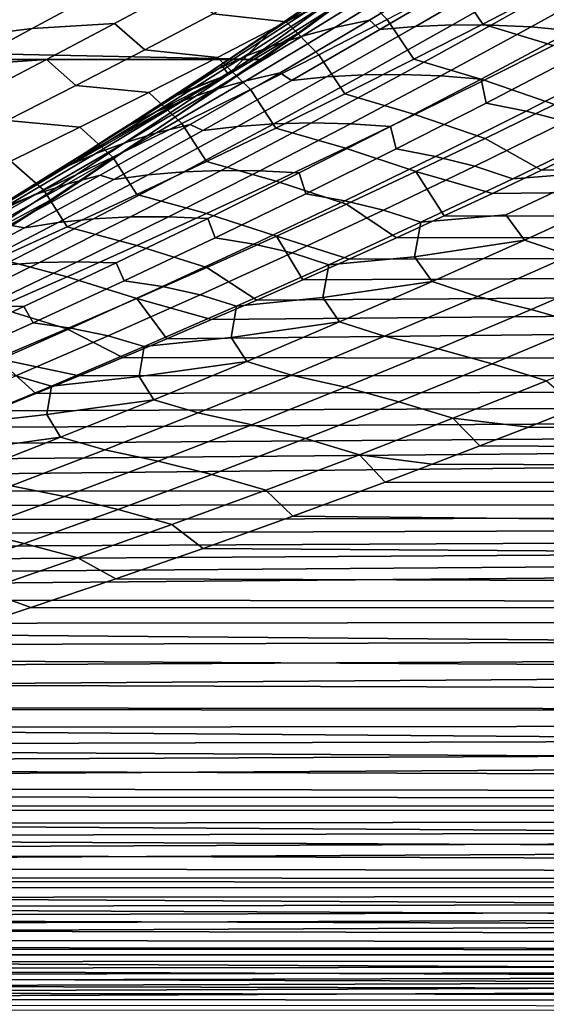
# Model space of a CAD drawing. Header units: metres. Extents: x -29 to 117, y -464 to 29.
# Tile 145 of 256: x 15.51 to 17.65, y -27.57 to -23.57. Entities that reach past the tile are written whole.
import ezdxf

# ---------------------------------------------------------------- set-up
doc = ezdxf.new("R2010")
doc.units = ezdxf.units.M
doc.layers.add('solid_24_501_056_XXX', color=7, linetype='CONTINUOUS')

msp = doc.modelspace()

# ---------------------------------------------------------------- linework, layer by layer
at = {"layer": 'solid_24_501_056_XXX'}
for points in [[(17.649778, -22.88439, 20), (17.33753, -23.08889, 27.139278), (16.357786, -23.793056, 27.139278), (16.672565, -23.605837, 20)], [(16.493397, -23.731352, -99.5), (17.472929, -23.019703, -99.5), (17.649778, -22.88439, 20), (16.672565, -23.605837, 20)], [(-17.472929, -23.019703, -99.5), (17.472929, -23.019703, -99.5), (16.493397, -23.731352, -99.5)], [(-17.472929, -23.019703, -99.5), (16.493397, -23.731352, -99.5), (-16.493397, -23.731352, -99.5)], [(16.357786, -23.793056, 27.139278), (17.33753, -23.08889, 27.139278), (16.737219, -23.474157, 31.630356), (16.531073, -23.615664, 31.90756)], [(17.391539, -23.587902, 67.230812), (17.670908, -23.442186, 67.454071), (17.556499, -23.276115, 67.812004), (17.280027, -23.42407, 67.592125)], [(16.851078, -23.394663, 31.865034), (16.952209, -23.334614, 32.129421), (16.596722, -23.574547, 32.411549), (16.498022, -23.636536, 32.146217)], [(16.952209, -23.334614, 32.129421), (17.014244, -23.311382, 32.428177), (16.664818, -23.543146, 32.704727), (16.596722, -23.574547, 32.411549)], [(17.149668, -23.38187, 33.737984), (17.292555, -23.354034, 33.984806), (16.930647, -23.571972, 34.269024), (16.789646, -23.601898, 34.021179)], [(17.292555, -23.354034, 33.984806), (17.330173, -23.399481, 34.31562), (16.972601, -23.610247, 34.59634), (16.930647, -23.571972, 34.269024)], [(16.870941, -23.432131, 67.721397), (16.573868, -23.396948, 67.944168), (16.295658, -23.545996, 67.723541), (16.592484, -23.579277, 67.500061)], [(16.498022, -23.636536, 32.146217), (16.531073, -23.615664, 31.90756), (16.851078, -23.394663, 31.865034)], [(16.851078, -23.394663, 31.865034), (16.531073, -23.615664, 31.90756), (16.737219, -23.474157, 31.630356)], [(16.888103, -23.453825, 33.2313), (17.014652, -23.415277, 33.486858), (16.656628, -23.637375, 33.769032), (16.5322, -23.677965, 33.51244)], [(17.014652, -23.415277, 33.486858), (17.149668, -23.38187, 33.737984), (16.789646, -23.601898, 34.021179), (16.656628, -23.637375, 33.769032)], [(17.330173, -23.399481, 34.31562), (17.477085, -23.388838, 34.561882), (17.117558, -23.597563, 34.843887), (16.972601, -23.610247, 34.59634)], [(17.477085, -23.388838, 34.561882), (17.630236, -23.384649, 34.804066), (17.268831, -23.59133, 35.087391), (17.117558, -23.597563, 34.843887)], [(17.630236, -23.384649, 34.804066), (17.789021, -23.387253, 35.042286), (17.425806, -23.591887, 35.326977), (17.268831, -23.59133, 35.087391)], [(17.789021, -23.387253, 35.042286), (17.952671, -23.397049, 35.276779), (17.587696, -23.599644, 35.562893), (17.425806, -23.591887, 35.326977)], [(17.952671, -23.397049, 35.276779), (18.120384, -23.414427, 35.507797), (17.753683, -23.614994, 35.795414), (17.587696, -23.599644, 35.562893)], [(15.83639, -23.45533, 68.285904), (15.497206, -23.495008, 68.483154), (15.219878, -23.648018, 68.263527), (15.559589, -23.606369, 68.066727)], [(16.170223, -23.436325, 68.086075), (15.83639, -23.45533, 68.285904), (15.559589, -23.606369, 68.066727), (15.893804, -23.58544, 67.867058)], [(16.01671, -23.692732, 67.501869), (16.295658, -23.545996, 67.723541), (16.170223, -23.436325, 68.086075), (15.893804, -23.58544, 67.867058)], [(16.771097, -23.496746, 32.970798), (16.888103, -23.453825, 33.2313), (16.5322, -23.677965, 33.51244), (16.417465, -23.722885, 33.250862)], [(16.724897, -23.712948, 67.149475), (17.002815, -23.569677, 67.371277), (16.870941, -23.432131, 67.721397), (16.592484, -23.579277, 67.500061)], [(17.111462, -23.731218, 67.006615), (17.391539, -23.587902, 67.230812), (17.280027, -23.42407, 67.592125), (17.002815, -23.569677, 67.371277)], [(17.957424, -23.530653, 67.238976), (17.670908, -23.442186, 67.454071), (17.391539, -23.587902, 67.230812), (17.677538, -23.674644, 67.014328)], [(16.664818, -23.543146, 32.704727), (16.771097, -23.496746, 32.970798), (16.417465, -23.722885, 33.250862), (16.313639, -23.771233, 32.983643)], [(16.592484, -23.579277, 67.500061), (16.295658, -23.545996, 67.723541), (16.01671, -23.692732, 67.501869), (16.313307, -23.724092, 67.27771)], [(16.596722, -23.574547, 32.411549), (16.142809, -23.874813, 32.429634), (16.327599, -23.752665, 32.180977), (16.498022, -23.636536, 32.146217)], [(16.239374, -23.810652, 32.696194), (16.142809, -23.874813, 32.429634), (16.596722, -23.574547, 32.411549)], [(16.596722, -23.574547, 32.411549), (16.664818, -23.543146, 32.704727), (16.313639, -23.771233, 32.983643), (16.239374, -23.810652, 32.696194)], [(16.789646, -23.601898, 34.021179), (16.930647, -23.571972, 34.269024), (16.567116, -23.78606, 34.555439), (16.427984, -23.818111, 34.306602)], [(16.930647, -23.571972, 34.269024), (16.972601, -23.610247, 34.59634), (16.613497, -23.81727, 34.879128), (16.567116, -23.78606, 34.555439)], [(16.830709, -23.872147, 66.781494), (17.111462, -23.731218, 67.006615), (17.002815, -23.569677, 67.371277), (16.724897, -23.712948, 67.149475)], [(15.559589, -23.606369, 68.066727), (15.219878, -23.648018, 68.263527), (14.941778, -23.79879, 68.042725), (15.282034, -23.755163, 67.84642)], [(15.893804, -23.58544, 67.867058), (15.559589, -23.606369, 68.066727), (15.282034, -23.755163, 67.84642), (15.616645, -23.7323, 67.646957)], [(16.672565, -23.605837, 20), (16.357786, -23.793056, 27.139278), (15.349481, -24.455679, 27.139278), (15.6659, -24.285583, 20)], [(15.485378, -24.401089, -99.5), (16.493397, -23.731352, -99.5), (16.672565, -23.605837, 20), (15.6659, -24.285583, 20)], [(15.737052, -23.83717, 67.279144), (16.01671, -23.692732, 67.501869), (15.893804, -23.58544, 67.867058), (15.616645, -23.7323, 67.646957)], [(16.656628, -23.637375, 33.769032), (16.789646, -23.601898, 34.021179), (16.427984, -23.818111, 34.306602), (16.296947, -23.855694, 34.053467)], [(16.446304, -23.853891, 66.926712), (16.724897, -23.712948, 67.149475), (16.592484, -23.579277, 67.500061), (16.313307, -23.724092, 67.27771)], [(16.357786, -23.793056, 27.139278), (16.531073, -23.615664, 31.90756), (16.327599, -23.752665, 32.180977)], [(16.498022, -23.636536, 32.146217), (16.327599, -23.752665, 32.180977), (16.531073, -23.615664, 31.90756)], [(16.972601, -23.610247, 34.59634), (17.117558, -23.597563, 34.843887), (16.756516, -23.802509, 35.127922), (16.613497, -23.81727, 34.879128)], [(17.117558, -23.597563, 34.843887), (17.268831, -23.59133, 35.087391), (16.905931, -23.794191, 35.372707), (16.756516, -23.802509, 35.127922)], [(17.268831, -23.59133, 35.087391), (17.425806, -23.591887, 35.326977), (17.061117, -23.792664, 35.613617), (16.905931, -23.794191, 35.372707)], [(17.425806, -23.591887, 35.326977), (17.587696, -23.599644, 35.562893), (17.22127, -23.798342, 35.850918), (17.061117, -23.792664, 35.613617)], [(17.677538, -23.674644, 67.014328), (17.391539, -23.587902, 67.230812), (17.111462, -23.731218, 67.006615), (17.396965, -23.816208, 66.788788)], [(17.587696, -23.599644, 35.562893), (17.753683, -23.614994, 35.795414), (17.385551, -23.811621, 36.0849), (17.22127, -23.798342, 35.850918)], [(17.753683, -23.614994, 35.795414), (17.770674, -23.718983, 36.144558), (17.405743, -23.909113, 36.432041), (17.385551, -23.811621, 36.0849)], [(16.5322, -23.677965, 33.51244), (16.656628, -23.637375, 33.769032), (16.296947, -23.855694, 34.053467), (16.174625, -23.898357, 33.795876)], [(16.313307, -23.724092, 67.27771), (16.01671, -23.692732, 67.501869), (15.737052, -23.83717, 67.279144), (16.03344, -23.866587, 67.054359)], [(16.417465, -23.722885, 33.250862), (16.5322, -23.677965, 33.51244), (16.174625, -23.898357, 33.795876), (16.062147, -23.945316, 33.533253)], [(17.964573, -23.775284, 66.805367), (17.677538, -23.674644, 67.014328), (17.396965, -23.816208, 66.788788), (17.683502, -23.915165, 66.578346)], [(-16.493397, -23.731352, -99.5), (16.493397, -23.731352, -99.5), (15.485378, -24.401089, -99.5)], [(15.616645, -23.7323, 67.646957), (15.282034, -23.755163, 67.84642), (15.003752, -23.90172, 67.624985), (15.338779, -23.876911, 67.425781)], [(15.456716, -23.979319, 67.055367), (15.737052, -23.83717, 67.279144), (15.616645, -23.7323, 67.646957), (15.338779, -23.876911, 67.425781)], [(16.313639, -23.771233, 32.983643), (16.417465, -23.722885, 33.250862), (16.062147, -23.945316, 33.533253), (15.960762, -23.995647, 33.264912)], [(16.167068, -23.992521, 66.702988), (16.446304, -23.853891, 66.926712), (16.313307, -23.724092, 67.27771), (16.03344, -23.866587, 67.054359)], [(16.549316, -24.010696, 66.555443), (16.830709, -23.872147, 66.781494), (16.724897, -23.712948, 67.149475), (16.446304, -23.853891, 66.926712)], [(17.396965, -23.816208, 66.788788), (17.111462, -23.731218, 67.006615), (16.830709, -23.872147, 66.781494), (17.115738, -23.955353, 66.562363)], [(17.770674, -23.718983, 36.144558), (17.93454, -23.75346, 36.37743), (17.567753, -23.941582, 36.666702), (17.405743, -23.909113, 36.432041)], [(16.313639, -23.771233, 32.983643), (15.880226, -24.042934, 32.98333), (15.925577, -24.015686, 32.722752), (16.239374, -23.810652, 32.696194)], [(15.880226, -24.042934, 32.98333), (16.313639, -23.771233, 32.983643), (15.960762, -23.995647, 33.264912)], [(16.357786, -23.793056, 27.139278), (16.327599, -23.752665, 32.180977), (16.142809, -23.874813, 32.429634)], [(17.93454, -23.75346, 36.37743), (18.097818, -23.79756, 36.609543), (17.729097, -23.983696, 36.90078), (17.567753, -23.941582, 36.666702)], [(15.349481, -24.455679, 27.139278), (16.357786, -23.793056, 27.139278), (15.519217, -24.271481, 33.272827), (15.333159, -24.385315, 33.525204)], [(16.357786, -23.793056, 27.139278), (15.528977, -24.265453, 33.259594), (15.519217, -24.271481, 33.272827)], [(16.357786, -23.793056, 27.139278), (15.72651, -24.142239, 32.991982), (15.528977, -24.265453, 33.259594)], [(16.357786, -23.793056, 27.139278), (15.925577, -24.015686, 32.722752), (15.72651, -24.142239, 32.991982)], [(16.357786, -23.793056, 27.139278), (16.125999, -23.885818, 32.45229), (15.925577, -24.015686, 32.722752)], [(16.239374, -23.810652, 32.696194), (15.925577, -24.015686, 32.722752), (16.125999, -23.885818, 32.45229)], [(16.427984, -23.818111, 34.306602), (16.567116, -23.78606, 34.555439), (16.202019, -23.996309, 34.844021), (16.064739, -24.030519, 34.594234)], [(16.357786, -23.793056, 27.139278), (16.142809, -23.874813, 32.429634), (16.125999, -23.885818, 32.45229)], [(16.239374, -23.810652, 32.696194), (16.125999, -23.885818, 32.45229), (16.142809, -23.874813, 32.429634)], [(16.567116, -23.78606, 34.555439), (16.613497, -23.81727, 34.879128), (16.252918, -24.020565, 35.163963), (16.202019, -23.996309, 34.844021)], [(16.613497, -23.81727, 34.879128), (16.756516, -23.802509, 35.127922), (16.394018, -24.003689, 35.413971), (16.252918, -24.020565, 35.163963)], [(16.756516, -23.802509, 35.127922), (16.905931, -23.794191, 35.372707), (16.541597, -23.993248, 35.66), (16.394018, -24.003689, 35.413971)], [(16.905931, -23.794191, 35.372707), (17.061117, -23.792664, 35.613617), (16.695013, -23.989599, 35.902191), (16.541597, -23.993248, 35.66)], [(17.061117, -23.792664, 35.613617), (17.22127, -23.798342, 35.850918), (16.853449, -23.993156, 36.140835), (16.695013, -23.989599, 35.902191)], [(17.22127, -23.798342, 35.850918), (17.385551, -23.811621, 36.0849), (17.016048, -24.004326, 36.376236), (16.853449, -23.993156, 36.140835)], [(17.385551, -23.811621, 36.0849), (17.405743, -23.909113, 36.432041), (17.03953, -24.095402, 36.721272), (17.016048, -24.004326, 36.376236)], [(17.683502, -23.915165, 66.578346), (17.396965, -23.816208, 66.788788), (17.115738, -23.955353, 66.562363), (17.401798, -24.052601, 66.350479)], [(16.03344, -23.866587, 67.054359), (15.737052, -23.83717, 67.279144), (15.456716, -23.979319, 67.055367), (15.752917, -24.006773, 66.829994)], [(16.174625, -23.898357, 33.795876), (16.296947, -23.855694, 34.053467), (15.935666, -24.07024, 34.340145), (15.815434, -24.115015, 34.081581)], [(16.296947, -23.855694, 34.053467), (16.427984, -23.818111, 34.306602), (16.064739, -24.030519, 34.594234), (15.935666, -24.07024, 34.340145)], [(16.267315, -24.146881, 66.328468), (16.549316, -24.010696, 66.555443), (16.446304, -23.853891, 66.926712), (16.167068, -23.992521, 66.702988)], [(17.431282, -24.276257, 65.952179), (17.234369, -24.367922, 65.791458), (54.700001, -24.444395, 65.655457), (54.700001, -23.842815, 66.680603)], [(17.630606, -24.182276, 66.114441), (17.431282, -24.276257, 65.952179), (54.700001, -23.842815, 66.680603)], [(17.832417, -24.085823, 66.278412), (17.630606, -24.182276, 66.114441), (54.700001, -23.842815, 66.680603)], [(15.887222, -24.128847, 66.478317), (16.167068, -23.992521, 66.702988), (16.03344, -23.866587, 67.054359), (15.752917, -24.006773, 66.829994)], [(17.115738, -23.955353, 66.562363), (16.830709, -23.872147, 66.781494), (16.549316, -24.010696, 66.555443), (16.833891, -24.092094, 66.335045)], [(16.062147, -23.945316, 33.533253), (16.174625, -23.898357, 33.795876), (15.815434, -24.115015, 34.081581), (15.705199, -24.164043, 33.817944)], [(17.405743, -23.909113, 36.432041), (17.567753, -23.941582, 36.666702), (17.199707, -24.125816, 36.957684), (17.03953, -24.095402, 36.721272)], [(17.683502, -23.915165, 66.578346), (17.401798, -24.052601, 66.350479), (17.630606, -24.182276, 66.114441), (17.832417, -24.085823, 66.278412)], [(15.960762, -23.995647, 33.264912), (16.062147, -23.945316, 33.533253), (15.705199, -24.164043, 33.817944), (15.606243, -24.216396, 33.548508)], [(17.401798, -24.052601, 66.350479), (17.115738, -23.955353, 66.562363), (16.833891, -24.092094, 66.335045), (17.119499, -24.187603, 66.121765)], [(17.567753, -23.941582, 36.666702), (17.729097, -23.983696, 36.90078), (17.35914, -24.165897, 37.19368), (17.199707, -24.125816, 36.957684)], [(15.752917, -24.006773, 66.829994), (15.456716, -23.979319, 67.055367), (15.175734, -24.119186, 66.830544), (15.47177, -24.144661, 66.60463)], [(15.606797, -24.262878, 66.252693), (15.887222, -24.128847, 66.478317), (15.752917, -24.006773, 66.829994), (15.47177, -24.144661, 66.60463)], [(15.960762, -23.995647, 33.264912), (15.519217, -24.271481, 33.272827), (15.72651, -24.142239, 32.991982), (15.880226, -24.042934, 32.98333)], [(15.606243, -24.216396, 33.548508), (15.519217, -24.271481, 33.272827), (15.960762, -23.995647, 33.264912)], [(16.064739, -24.030519, 34.594234), (16.202019, -23.996309, 34.844021), (15.835415, -24.202732, 35.13475), (15.699969, -24.239132, 34.884048)], [(15.880226, -24.042934, 32.98333), (15.72651, -24.142239, 32.991982), (15.925577, -24.015686, 32.722752)], [(16.202019, -23.996309, 34.844021), (16.252918, -24.020565, 35.163963), (15.890921, -24.220142, 35.450832), (15.835415, -24.202732, 35.13475)], [(15.984738, -24.28071, 66.100563), (16.267315, -24.146881, 66.328468), (16.167068, -23.992521, 66.702988), (15.887222, -24.128847, 66.478317)], [(16.252918, -24.020565, 35.163963), (16.394018, -24.003689, 35.413971), (16.030123, -24.201115, 35.702015), (15.890921, -24.220142, 35.450832)], [(16.394018, -24.003689, 35.413971), (16.541597, -23.993248, 35.66), (16.175884, -24.188517, 35.949249), (16.030123, -24.201115, 35.702015)], [(16.541597, -23.993248, 35.66), (16.695013, -23.989599, 35.902191), (16.327553, -24.182705, 36.192688), (16.175884, -24.188517, 35.949249)], [(16.833891, -24.092094, 66.335045), (16.549316, -24.010696, 66.555443), (16.267315, -24.146881, 66.328468), (16.55146, -24.226442, 66.10685)], [(16.695013, -23.989599, 35.902191), (16.853449, -23.993156, 36.140835), (16.484295, -24.184105, 36.432632), (16.327553, -24.182705, 36.192688)], [(16.853449, -23.993156, 36.140835), (17.016048, -24.004326, 36.376236), (16.645237, -24.193125, 36.669407), (16.484295, -24.184105, 36.432632)], [(17.016048, -24.004326, 36.376236), (17.03953, -24.095402, 36.721272), (16.672091, -24.277866, 37.012241), (16.645237, -24.193125, 36.669407)], [(17.729097, -23.983696, 36.90078), (17.885345, -24.037445, 37.137424), (17.513288, -24.217632, 37.432518), (17.35914, -24.165897, 37.19368)], [(17.513288, -24.217632, 37.432518), (17.885345, -24.037445, 37.137424), (18.224142, -24.011473, 37.227409), (17.854977, -24.189512, 37.520519)], [(15.935666, -24.07024, 34.340145), (16.064739, -24.030519, 34.594234), (15.699969, -24.239132, 34.884048), (15.572844, -24.281023, 34.62904)], [(17.401798, -24.052601, 66.350479), (17.119499, -24.187603, 66.121765), (17.431282, -24.276257, 65.952179), (17.630606, -24.182276, 66.114441)], [(15.815434, -24.115015, 34.081581), (15.935666, -24.07024, 34.340145), (15.572844, -24.281023, 34.62904), (15.454684, -24.32794, 34.369537)], [(17.119499, -24.187603, 66.121765), (16.833891, -24.092094, 66.335045), (16.55146, -24.226442, 66.10685), (16.836636, -24.320183, 65.892212)], [(17.03953, -24.095402, 36.721272), (17.199707, -24.125816, 36.957684), (16.83046, -24.306183, 37.250362), (16.672091, -24.277866, 37.012241)], [(15.705199, -24.164043, 33.817944), (15.815434, -24.115015, 34.081581), (15.454684, -24.32794, 34.369537), (15.346678, -24.379076, 34.104916)], [(15.701621, -24.412197, 65.87175), (15.984738, -24.28071, 66.100563), (15.887222, -24.128847, 66.478317), (15.606797, -24.262878, 66.252693)], [(17.199707, -24.125816, 36.957684), (17.35914, -24.165897, 37.19368), (16.988008, -24.344179, 37.488235), (16.83046, -24.306183, 37.250362)], [(15.325825, -24.394625, 66.026115), (15.606797, -24.262878, 66.252693), (15.47177, -24.144661, 66.60463), (15.190029, -24.280258, 66.378258)], [(15.705199, -24.164043, 33.817944), (15.250137, -24.433485, 33.834412), (15.333159, -24.385315, 33.525204), (15.606243, -24.216396, 33.548508)], [(15.250137, -24.433485, 33.834412), (15.705199, -24.164043, 33.817944), (15.346678, -24.379076, 34.104916)], [(15.72651, -24.142239, 32.991982), (15.519217, -24.271481, 33.272827), (15.528977, -24.265453, 33.259594)], [(16.55146, -24.226442, 66.10685), (16.267315, -24.146881, 66.328468), (15.984738, -24.28071, 66.100563), (16.268478, -24.35841, 65.877769)], [(17.35914, -24.165897, 37.19368), (17.513288, -24.217632, 37.432518), (17.140083, -24.393848, 37.729225), (16.988008, -24.344179, 37.488235)], [(15.606243, -24.216396, 33.548508), (15.333159, -24.385315, 33.525204), (15.519217, -24.271481, 33.272827)], [(15.699969, -24.239132, 34.884048), (15.835415, -24.202732, 35.13475), (15.467363, -24.405336, 35.427624), (15.333731, -24.44396, 35.176044)], [(15.835415, -24.202732, 35.13475), (15.890921, -24.220142, 35.450832), (15.52756, -24.416012, 35.739731), (15.467363, -24.405336, 35.427624)], [(15.890921, -24.220142, 35.450832), (16.030123, -24.201115, 35.702015), (15.664885, -24.394798, 35.992054), (15.52756, -24.416012, 35.739731)], [(16.030123, -24.201115, 35.702015), (16.175884, -24.188517, 35.949249), (15.808852, -24.380007, 36.240452), (15.664885, -24.394798, 35.992054)], [(16.175884, -24.188517, 35.949249), (16.327553, -24.182705, 36.192688), (15.958796, -24.371998, 36.4851), (15.808852, -24.380007, 36.240452)], [(16.327553, -24.182705, 36.192688), (16.484295, -24.184105, 36.432632), (16.113867, -24.371202, 36.726303), (15.958796, -24.371998, 36.4851)], [(16.484295, -24.184105, 36.432632), (16.645237, -24.193125, 36.669407), (16.273174, -24.378035, 36.964413), (16.113867, -24.371202, 36.726303)], [(16.645237, -24.193125, 36.669407), (16.672091, -24.277866, 37.012241), (16.303486, -24.45652, 37.304943), (16.273174, -24.378035, 36.964413)], [(17.119499, -24.187603, 66.121765), (16.836636, -24.320183, 65.892212), (17.040066, -24.457106, 65.632683), (17.234369, -24.367922, 65.791458)], [(17.119499, -24.187603, 66.121765), (17.234369, -24.367922, 65.791458), (17.431282, -24.276257, 65.952179)], [(17.140083, -24.393848, 37.729225), (17.513288, -24.217632, 37.432518), (17.854977, -24.189512, 37.520519), (17.484686, -24.363613, 37.815166)], [(17.854977, -24.189512, 37.520519), (17.935432, -24.294756, 37.813995), (17.561008, -24.466879, 38.112785), (17.484686, -24.363613, 37.815166)], [(15.572844, -24.281023, 34.62904), (15.699969, -24.239132, 34.884048), (15.333731, -24.44396, 35.176044), (15.208534, -24.488052, 34.920147)], [(16.836636, -24.320183, 65.892212), (16.55146, -24.226442, 66.10685), (16.268478, -24.35841, 65.877769), (16.553246, -24.450354, 65.661819)], [(15.6659, -24.285583, 20), (15.349481, -24.455679, 27.139278), (14.314371, -25.075596, 27.139278), (14.63156, -24.922428, 20)], [(14.450225, -25.028004, -99.5), (15.485378, -24.401089, -99.5), (15.6659, -24.285583, 20), (14.63156, -24.922428, 20)], [(15.454684, -24.32794, 34.369537), (15.572844, -24.281023, 34.62904), (15.208534, -24.488052, 34.920147), (15.092431, -24.537146, 34.659737)], [(15.417994, -24.541351, 65.642014), (15.701621, -24.412197, 65.87175), (15.606797, -24.262878, 66.252693), (15.325825, -24.394625, 66.026115)], [(16.268478, -24.35841, 65.877769), (15.984738, -24.28071, 66.100563), (15.701621, -24.412197, 65.87175), (15.984979, -24.488008, 65.64782)], [(16.672091, -24.277866, 37.012241), (16.83046, -24.306183, 37.250362), (16.46007, -24.482695, 37.544727), (16.303486, -24.45652, 37.304943)], [(17.935432, -24.294756, 37.813995), (18.122025, -24.358662, 38.02055), (17.746284, -24.528797, 38.321159), (17.561008, -24.466879, 38.112785)], [(16.83046, -24.306183, 37.250362), (16.988008, -24.344179, 37.488235), (16.615763, -24.518562, 37.784439), (16.46007, -24.482695, 37.544727)], [(16.836636, -24.320183, 65.892212), (16.553246, -24.450354, 65.661819), (16.848478, -24.543726, 65.476112), (17.040066, -24.457106, 65.632683)], [(15.808852, -24.380007, 36.240452), (15.958796, -24.371998, 36.4851), (15.588798, -24.557491, 36.779419), (15.440554, -24.567732, 36.533607)], [(15.958796, -24.371998, 36.4851), (16.113867, -24.371202, 36.726303), (15.742222, -24.554464, 37.021843), (15.588798, -24.557491, 36.779419)], [(16.113867, -24.371202, 36.726303), (16.273174, -24.378035, 36.964413), (15.899921, -24.559072, 37.261238), (15.742222, -24.554464, 37.021843)], [(16.273174, -24.378035, 36.964413), (16.303486, -24.45652, 37.304943), (15.933769, -24.631382, 37.599369), (15.899921, -24.559072, 37.261238)], [(16.553246, -24.450354, 65.661819), (16.268478, -24.35841, 65.877769), (15.984979, -24.488008, 65.64782), (16.269363, -24.578127, 65.430595)], [(16.988008, -24.344179, 37.488235), (17.140083, -24.393848, 37.729225), (16.765789, -24.566116, 38.027534), (16.615763, -24.518562, 37.784439)], [(17.234369, -24.367922, 65.791458), (17.040066, -24.457106, 65.632683), (54.700001, -24.444395, 65.655457)], [(17.140083, -24.393848, 37.729225), (17.484686, -24.363613, 37.815166), (17.561008, -24.466879, 38.112785), (17.113331, -24.533794, 38.11134)], [(15.467363, -24.405336, 35.427624), (15.52756, -24.416012, 35.739731), (15.16289, -24.608189, 36.030655), (15.097919, -24.604139, 35.722637)], [(15.52756, -24.416012, 35.739731), (15.664885, -24.394798, 35.992054), (15.298359, -24.584753, 36.284084), (15.16289, -24.608189, 36.030655)], [(15.664885, -24.394798, 35.992054), (15.808852, -24.380007, 36.240452), (15.440554, -24.567732, 36.533607), (15.298359, -24.584753, 36.284084)], [(15.984979, -24.488008, 65.64782), (15.701621, -24.412197, 65.87175), (15.417994, -24.541351, 65.642014), (15.700995, -24.615248, 65.416992)], [(16.765789, -24.566116, 38.027534), (17.140083, -24.393848, 37.729225), (17.113331, -24.533794, 38.11134)], [(16.107025, -24.867397, 64.869057), (15.927323, -24.943281, 64.721344), (54.700001, -25.001925, 64.605705), (54.700001, -24.444395, 65.655457)], [(16.303486, -24.45652, 37.304943), (16.46007, -24.482695, 37.544727), (16.088598, -24.655373, 37.840775), (15.933769, -24.631382, 37.599369)], [(16.288879, -24.789629, 65.018227), (16.107025, -24.867397, 64.869057), (54.700001, -24.444395, 65.655457)], [(16.553246, -24.450354, 65.661819), (16.269363, -24.578127, 65.430595), (16.472998, -24.709848, 65.169029), (16.659492, -24.627926, 65.321609)], [(16.472998, -24.709848, 65.169029), (16.288879, -24.789629, 65.018227), (54.700001, -24.444395, 65.655457)], [(16.659492, -24.627926, 65.321609), (16.472998, -24.709848, 65.169029), (54.700001, -24.444395, 65.655457)], [(16.553246, -24.450354, 65.661819), (16.659492, -24.627926, 65.321609), (16.848478, -24.543726, 65.476112)], [(16.848478, -24.543726, 65.476112), (16.659492, -24.627926, 65.321609), (54.700001, -24.444395, 65.655457)], [(17.040066, -24.457106, 65.632683), (16.848478, -24.543726, 65.476112), (54.700001, -24.444395, 65.655457)], [(16.269363, -24.578127, 65.430595), (15.984979, -24.488008, 65.64782), (15.700995, -24.615248, 65.416992), (15.985023, -24.703514, 65.198547)], [(16.46007, -24.482695, 37.544727), (16.615763, -24.518562, 37.784439), (16.242462, -24.689064, 38.082279), (16.088598, -24.655373, 37.840775)], [(17.113331, -24.533794, 38.11134), (17.561008, -24.466879, 38.112785), (17.185551, -24.634991, 38.413074)], [(17.561008, -24.466879, 38.112785), (17.746284, -24.528797, 38.321159), (17.369541, -24.694878, 38.623211), (17.185551, -24.634991, 38.413074)], [(16.615763, -24.518562, 37.784439), (16.765789, -24.566116, 38.027534), (16.390472, -24.734449, 38.327435), (16.242462, -24.689064, 38.082279)], [(16.765789, -24.566116, 38.027534), (17.113331, -24.533794, 38.11134), (17.185551, -24.634991, 38.413074), (16.740973, -24.700073, 38.409031)], [(17.588676, -24.748585, 38.802383), (17.369541, -24.694878, 38.623211), (17.746284, -24.528797, 38.321159), (17.965845, -24.584476, 38.499207)], [(15.440554, -24.567732, 36.533607), (15.588798, -24.557491, 36.779419), (15.217613, -24.739199, 37.075642), (15.071046, -24.751707, 36.828709)], [(15.700995, -24.615248, 65.416992), (15.417994, -24.541351, 65.642014), (15.133893, -24.668184, 65.411354), (15.416563, -24.740139, 65.185295)], [(15.588798, -24.557491, 36.779419), (15.742222, -24.554464, 37.021843), (15.369418, -24.733906, 37.319241), (15.217613, -24.739199, 37.075642)], [(15.742222, -24.554464, 37.021843), (15.899921, -24.559072, 37.261238), (15.525537, -24.73625, 37.559879), (15.369418, -24.733906, 37.319241)], [(15.899921, -24.559072, 37.261238), (15.933769, -24.631382, 37.599369), (15.563001, -24.802467, 37.895508), (15.525537, -24.73625, 37.559879)], [(16.269363, -24.578127, 65.430595), (15.985023, -24.703514, 65.198547), (16.288879, -24.789629, 65.018227), (16.472998, -24.709848, 65.169029)], [(16.390472, -24.734449, 38.327435), (16.765789, -24.566116, 38.027534), (16.740973, -24.700073, 38.409031)], [(15.985023, -24.703514, 65.198547), (15.700995, -24.615248, 65.416992), (15.416563, -24.740139, 65.185295), (15.700257, -24.826529, 64.965668)], [(17.808542, -24.811132, 38.977753), (17.588676, -24.748585, 38.802383), (17.965845, -24.584476, 38.499207), (18.186136, -24.648949, 38.67334)], [(15.933769, -24.631382, 37.599369), (16.088598, -24.655373, 37.840775), (15.716103, -24.824232, 38.138493), (15.563001, -24.802467, 37.895508)], [(16.088598, -24.655373, 37.840775), (16.242462, -24.689064, 38.082279), (15.868166, -24.855703, 38.381741), (15.716103, -24.824232, 38.138493)], [(16.740973, -24.700073, 38.409031), (17.185551, -24.634991, 38.413074), (16.809124, -24.799114, 38.714844)], [(17.185551, -24.634991, 38.413074), (17.369541, -24.694878, 38.623211), (16.991856, -24.856926, 38.926697), (16.809124, -24.799114, 38.714844)], [(16.242462, -24.689064, 38.082279), (16.390472, -24.734449, 38.327435), (16.014189, -24.898872, 38.628918), (15.868166, -24.855703, 38.381741)], [(17.210596, -24.90863, 39.106941), (16.991856, -24.856926, 38.926697), (17.369541, -24.694878, 38.623211), (17.588676, -24.748585, 38.802383)], [(15.369418, -24.733906, 37.319241), (15.525537, -24.73625, 37.559879), (15.150077, -24.909586, 37.860332), (14.995512, -24.90954, 37.618496)], [(15.525537, -24.73625, 37.559879), (15.563001, -24.802467, 37.895508), (15.191236, -24.969791, 38.193356), (15.150077, -24.909586, 37.860332)], [(15.985023, -24.703514, 65.198547), (15.700257, -24.826529, 64.965668), (15.927323, -24.943281, 64.721344), (16.107025, -24.867397, 64.869057)], [(15.985023, -24.703514, 65.198547), (16.107025, -24.867397, 64.869057), (16.288879, -24.789629, 65.018227)], [(16.014189, -24.898872, 38.628918), (16.390472, -24.734449, 38.327435), (16.36767, -24.862471, 38.708225)], [(16.390472, -24.734449, 38.327435), (16.740973, -24.700073, 38.409031), (16.809124, -24.799114, 38.714844), (16.36767, -24.862471, 38.708225)], [(15.700257, -24.826529, 64.965668), (15.416563, -24.740139, 65.185295), (15.131714, -24.862698, 64.952736), (15.415104, -24.947184, 64.731972)], [(17.430063, -24.969221, 39.283489), (17.210596, -24.90863, 39.106941), (17.588676, -24.748585, 38.802383), (17.808542, -24.811132, 38.977753)], [(15.563001, -24.802467, 37.895508), (15.716103, -24.824232, 38.138493), (15.34264, -24.989288, 38.43787), (15.191236, -24.969791, 38.193356)], [(16.36767, -24.862471, 38.708225), (16.809124, -24.799114, 38.714844), (16.431791, -24.95927, 39.018082)], [(16.809124, -24.799114, 38.714844), (16.991856, -24.856926, 38.926697), (16.613295, -25.014965, 39.231602), (16.431791, -24.95927, 39.018082)], [(17.650017, -25.038633, 39.456146), (17.430063, -24.969221, 39.283489), (17.808542, -24.811132, 38.977753), (18.028893, -24.88245, 39.14912)], [(15.716103, -24.824232, 38.138493), (15.868166, -24.855703, 38.381741), (15.492933, -25.018497, 38.682823), (15.34264, -24.989288, 38.43787)], [(15.700257, -24.826529, 64.965668), (15.415104, -24.947184, 64.731972), (15.749678, -25.017387, 64.574989), (15.927323, -24.943281, 64.721344)], [(15.868166, -24.855703, 38.381741), (16.014189, -24.898872, 38.628918), (15.637003, -25.059401, 38.931969), (15.492933, -25.018497, 38.682823)], [(16.831667, -25.064636, 39.412857), (16.613295, -25.014965, 39.231602), (16.991856, -24.856926, 38.926697), (17.210596, -24.90863, 39.106941)], [(16.014189, -24.898872, 38.628918), (16.36767, -24.862471, 38.708225), (16.431791, -24.95927, 39.018082), (15.993484, -25.021008, 39.008911)], [(15.637003, -25.059401, 38.931969), (16.014189, -24.898872, 38.628918), (15.993484, -25.021008, 39.008911)], [(17.050768, -25.123241, 39.59053), (16.831667, -25.064636, 39.412857), (17.210596, -24.90863, 39.106941), (17.430063, -24.969221, 39.283489)], [(15.415104, -24.947184, 64.731972), (15.129595, -25.065487, 64.497459), (15.401369, -25.159756, 64.287666), (15.574345, -25.089546, 64.430397)], [(15.415104, -24.947184, 64.731972), (15.574345, -25.089546, 64.430397), (15.749678, -25.017387, 64.574989)], [(15.927323, -24.943281, 64.721344), (15.749678, -25.017387, 64.574989), (54.700001, -25.001925, 64.605705)], [(15.993484, -25.021008, 39.008911), (16.431791, -24.95927, 39.018082), (16.053614, -25.115479, 39.322781)], [(16.431791, -24.95927, 39.018082), (16.613295, -25.014965, 39.231602), (16.233923, -25.169016, 39.537914), (16.053614, -25.115479, 39.322781)], [(17.27035, -25.190714, 39.76442), (17.050768, -25.123241, 39.59053), (17.430063, -24.969221, 39.283489), (17.650017, -25.038633, 39.456146)], [(14.731412, -25.423021, 63.733284), (14.568998, -25.4849, 63.59827), (54.700001, -25.514399, 63.533234), (54.700001, -25.001925, 64.605705)], [(14.895774, -25.359655, 63.869621), (14.731412, -25.423021, 63.733284), (54.700001, -25.001925, 64.605705)], [(15.062166, -25.294716, 64.007385), (14.895774, -25.359655, 63.869621), (54.700001, -25.001925, 64.605705)], [(15.230671, -25.228113, 64.146698), (15.062166, -25.294716, 64.007385), (54.700001, -25.001925, 64.605705)], [(15.492933, -25.018497, 38.682823), (15.637003, -25.059401, 38.931969), (15.258981, -25.216051, 39.236603), (15.116829, -25.177464, 38.985527)], [(15.401369, -25.159756, 64.287666), (15.230671, -25.228113, 64.146698), (54.700001, -25.001925, 64.605705)], [(15.574345, -25.089546, 64.430397), (15.401369, -25.159756, 64.287666), (54.700001, -25.001925, 64.605705)], [(15.749678, -25.017387, 64.574989), (15.574345, -25.089546, 64.430397), (54.700001, -25.001925, 64.605705)], [(16.451958, -25.216627, 39.720127), (16.233923, -25.169016, 39.537914), (16.613295, -25.014965, 39.231602), (16.831667, -25.064636, 39.412857)], [(15.637003, -25.059401, 38.931969), (15.993484, -25.021008, 39.008911), (16.053614, -25.115479, 39.322781), (15.618481, -25.175701, 39.311096)], [(17.27035, -25.190714, 39.76442), (17.650017, -25.038633, 39.456146), (17.776974, -25.147329, 39.686924), (17.577293, -25.226332, 39.849602)], [(15.258981, -25.216051, 39.236603), (15.637003, -25.059401, 38.931969), (15.618481, -25.175701, 39.311096)], [(16.670721, -25.273216, 39.898865), (16.451958, -25.216627, 39.720127), (16.831667, -25.064636, 39.412857), (17.050768, -25.123241, 39.59053)], [(15.618481, -25.175701, 39.311096), (16.053614, -25.115479, 39.322781), (15.674662, -25.267757, 39.628948)], [(16.053614, -25.115479, 39.322781), (16.233923, -25.169016, 39.537914), (15.853812, -25.319098, 39.845642), (15.674662, -25.267757, 39.628948)], [(16.889965, -25.338718, 40.073933), (16.670721, -25.273216, 39.898865), (17.050768, -25.123241, 39.59053), (17.27035, -25.190714, 39.76442)], [(15.258981, -25.216051, 39.236603), (15.618481, -25.175701, 39.311096), (15.674662, -25.267757, 39.628948), (15.242723, -25.326567, 39.61478)], [(16.071541, -25.364622, 40.028751), (15.853812, -25.319098, 39.845642), (16.233923, -25.169016, 39.537914), (16.451958, -25.216627, 39.720127)], [(17.577293, -25.226332, 39.849602), (17.776974, -25.147329, 39.686924), (54.700001, -25.514399, 40.466766)], [(16.289997, -25.419167, 40.208496), (16.071541, -25.364622, 40.028751), (16.451958, -25.216627, 39.720127), (16.670721, -25.273216, 39.898865)], [(16.889965, -25.338718, 40.073933), (17.27035, -25.190714, 39.76442), (17.380196, -25.303196, 40.01049), (17.185869, -25.377789, 40.169201)], [(17.27035, -25.190714, 39.76442), (17.577293, -25.226332, 39.849602), (17.380196, -25.303196, 40.01049)], [(17.380196, -25.303196, 40.01049), (17.577293, -25.226332, 39.849602), (54.700001, -25.514399, 40.466766)], [(15.242723, -25.326567, 39.61478), (15.674662, -25.267757, 39.628948), (15.295004, -25.416128, 39.936584)], [(15.674662, -25.267757, 39.628948), (15.853812, -25.319098, 39.845642), (15.473032, -25.465229, 40.154785), (15.295004, -25.416128, 39.936584)], [(16.508934, -25.482668, 40.384682), (16.289997, -25.419167, 40.208496), (16.670721, -25.273216, 39.898865), (16.889965, -25.338718, 40.073933)], [(15.690488, -25.50864, 40.33873), (15.473032, -25.465229, 40.154785), (15.853812, -25.319098, 39.845642), (16.071541, -25.364622, 40.028751)], [(16.889965, -25.338718, 40.073933), (16.994287, -25.450174, 40.325729), (16.619049, -25.588755, 40.632694), (16.508934, -25.482668, 40.384682)], [(16.889965, -25.338718, 40.073933), (17.185869, -25.377789, 40.169201), (16.994287, -25.450174, 40.325729)], [(17.185869, -25.377789, 40.169201), (17.380196, -25.303196, 40.01049), (54.700001, -25.514399, 40.466766)], [(15.908669, -25.561111, 40.519424), (15.690488, -25.50864, 40.33873), (16.071541, -25.364622, 40.028751), (16.289997, -25.419167, 40.208496)], [(16.994287, -25.450174, 40.325729), (17.185869, -25.377789, 40.169201), (54.700001, -25.514399, 40.466766)], [(16.127331, -25.622581, 40.696667), (15.908669, -25.561111, 40.519424), (16.289997, -25.419167, 40.208496), (16.508934, -25.482668, 40.384682)], [(16.994287, -25.450174, 40.325729), (54.700001, -25.514399, 40.466766), (54.700001, -25.980894, 41.56002), (16.619049, -25.588755, 40.632694)], [(14.568998, -25.4849, 63.59827), (14.4085, -25.545341, 63.464535), (54.700001, -25.514399, 63.533234)], [(15.308871, -25.648701, 40.65007), (15.091653, -25.60743, 40.465355), (15.473032, -25.465229, 40.154785), (15.690488, -25.50864, 40.33873)], [(16.508934, -25.482668, 40.384682), (16.619049, -25.588755, 40.632694), (16.253845, -25.719755, 40.932289), (16.127331, -25.622581, 40.696667)], [(13.488679, -25.877153, 62.694527), (13.341909, -25.927929, 62.570831), (54.700001, -25.980894, 62.43998), (54.700001, -25.514399, 63.533234)], [(13.637188, -25.825195, 62.819393), (13.488679, -25.877153, 62.694527), (54.700001, -25.514399, 63.533234)], [(13.787513, -25.77199, 62.945526), (13.637188, -25.825195, 62.819393), (54.700001, -25.514399, 63.533234)], [(13.939729, -25.71747, 63.073017), (13.787513, -25.77199, 62.945526), (54.700001, -25.514399, 63.533234)], [(14.093915, -25.66157, 63.201958), (13.939729, -25.71747, 63.073017), (54.700001, -25.514399, 63.533234)], [(14.250146, -25.604218, 63.332432), (14.093915, -25.66157, 63.201958), (54.700001, -25.514399, 63.533234)], [(14.4085, -25.545341, 63.464535), (14.250146, -25.604218, 63.332432), (54.700001, -25.514399, 63.533234)], [(15.526813, -25.69907, 40.83165), (15.308871, -25.648701, 40.65007), (15.690488, -25.50864, 40.33873), (15.908669, -25.561111, 40.519424)], [(15.745235, -25.758482, 41.009884), (15.526813, -25.69907, 40.83165), (15.908669, -25.561111, 40.519424), (16.127331, -25.622581, 40.696667)], [(16.253845, -25.719755, 40.932289), (16.619049, -25.588755, 40.632694), (54.700001, -25.980894, 41.56002)], [(15.144501, -25.833065, 41.145172), (14.926762, -25.784822, 40.962776), (15.308871, -25.648701, 40.65007), (15.526813, -25.69907, 40.83165)], [(16.127331, -25.622581, 40.696667), (16.253845, -25.719755, 40.932289), (15.89859, -25.84359, 41.224617), (15.745235, -25.758482, 41.009884)], [(15.36272, -25.89039, 41.324337), (15.144501, -25.833065, 41.145172), (15.526813, -25.69907, 40.83165), (15.745235, -25.758482, 41.009884)], [(15.89859, -25.84359, 41.224617), (16.253845, -25.719755, 40.932289), (54.700001, -25.980894, 41.56002)], [(15.745235, -25.758482, 41.009884), (15.89859, -25.84359, 41.224617), (15.553605, -25.960316, 41.508957), (15.36272, -25.89039, 41.324337)], [(15.553605, -25.960316, 41.508957), (15.89859, -25.84359, 41.224617), (54.700001, -25.980894, 41.56002)], [(14.979862, -26.018324, 41.64003), (15.36272, -25.89039, 41.324337), (15.553605, -25.960316, 41.508957), (15.218021, -26.070665, 41.786263)], [(13.341909, -25.927929, 62.570831), (13.05381, -26.025885, 62.327309), (54.700001, -25.980894, 62.43998)], [(15.553605, -25.960316, 41.508957), (54.700001, -25.980894, 41.56002), (54.700001, -26.400568, 42.672089), (15.218021, -26.070665, 41.786263)], [(12.23292, -26.292496, 61.628326), (11.972654, -26.373354, 61.404583), (54.700001, -26.400568, 61.327911), (54.700001, -25.980894, 62.43998)], [(12.499815, -26.207754, 61.856655), (12.23292, -26.292496, 61.628326), (54.700001, -25.980894, 62.43998)], [(12.773276, -26.119019, 62.089443), (12.499815, -26.207754, 61.856655), (54.700001, -25.980894, 62.43998)], [(13.05381, -26.025885, 62.327309), (12.773276, -26.119019, 62.089443), (54.700001, -25.980894, 62.43998)], [(14.89109, -26.175264, 42.057388), (15.218021, -26.070665, 41.786263), (54.700001, -26.400568, 42.672089)], [(14.573408, -26.274061, 42.321484), (14.89109, -26.175264, 42.057388), (54.700001, -26.400568, 42.672089)], [(14.264489, -26.367487, 42.578979), (14.573408, -26.274061, 42.321484), (54.700001, -26.400568, 42.672089)], [(11.972654, -26.373354, 61.404583), (11.719239, -26.450354, 61.185795), (54.700001, -26.400568, 61.327911)], [(14.264489, -26.367487, 42.578979), (54.700001, -26.400568, 42.672089), (54.700001, -26.772669, 43.800964), (13.963471, -26.456104, 42.83078)], [(10.99615, -26.661062, 60.554981), (10.767349, -26.724962, 60.353226), (54.700001, -26.772669, 60.199036), (54.700001, -26.400568, 61.327911)], [(11.231141, -26.594036, 60.76112), (10.99615, -26.661062, 60.554981), (54.700001, -26.400568, 61.327911)], [(11.472219, -26.523813, 60.971474), (11.231141, -26.594036, 60.76112), (54.700001, -26.400568, 61.327911)], [(11.719239, -26.450354, 61.185795), (11.472219, -26.523813, 60.971474), (54.700001, -26.400568, 61.327911)], [(13.67031, -26.540108, 43.076847), (13.963471, -26.456104, 42.83078), (54.700001, -26.772669, 43.800964)], [(13.385245, -26.619585, 43.316814), (13.67031, -26.540108, 43.076847), (54.700001, -26.772669, 43.800964)], [(13.107683, -26.694941, 43.551323), (13.385245, -26.619585, 43.316814), (54.700001, -26.772669, 43.800964)], [(12.837232, -26.766481, 43.780785), (13.107683, -26.694941, 43.551323), (54.700001, -26.772669, 43.800964)], [(10.767349, -26.724962, 60.353226), (10.544375, -26.785992, 60.155407), (54.700001, -26.772669, 60.199036)], [(9.708089, -27.004225, 59.400799), (9.5124, -27.052921, 59.220764), (54.700001, -27.096523, 59.055386), (54.700001, -26.772669, 60.199036)], [(9.908878, -26.953358, 59.583965), (9.708089, -27.004225, 59.400799), (54.700001, -26.772669, 60.199036)], [(10.115041, -26.900141, 59.770611), (9.908878, -26.953358, 59.583965), (54.700001, -26.772669, 60.199036)], [(10.326874, -26.844381, 59.961102), (10.115041, -26.900141, 59.770611), (54.700001, -26.772669, 60.199036)], [(10.544375, -26.785992, 60.155407), (10.326874, -26.844381, 59.961102), (54.700001, -26.772669, 60.199036)], [(12.837232, -26.766481, 43.780785), (54.700001, -26.772669, 43.800964), (54.700001, -27.096523, 44.944614), (12.574297, -26.834208, 44.004669)], [(12.318451, -26.898403, 44.223373), (12.574297, -26.834208, 44.004669), (54.700001, -27.096523, 44.944614)], [(12.069139, -26.959379, 44.437469), (12.318451, -26.898403, 44.223373), (54.700001, -27.096523, 44.944614)], [(11.82653, -27.017199, 44.646706), (12.069139, -26.959379, 44.437469), (54.700001, -27.096523, 44.944614)], [(11.590603, -27.071993, 44.85107), (11.82653, -27.017199, 44.646706), (54.700001, -27.096523, 44.944614)], [(9.5124, -27.052921, 59.220764), (9.322044, -27.099442, 59.044163), (54.700001, -27.096523, 59.055386)], [(8.445141, -27.303043, 58.208366), (8.284116, -27.338566, 58.050022), (54.700001, -27.371548, 57.899017), (54.700001, -27.096523, 59.055386)], [(8.610827, -27.265913, 58.369461), (8.445141, -27.303043, 58.208366), (54.700001, -27.096523, 59.055386)], [(8.78136, -27.227051, 58.533581), (8.610827, -27.265913, 58.369461), (54.700001, -27.096523, 59.055386)], [(8.9568, -27.186369, 58.700844), (8.78136, -27.227051, 58.533581), (54.700001, -27.096523, 59.055386)], [(9.136943, -27.143875, 58.870956), (8.9568, -27.186369, 58.700844), (54.700001, -27.096523, 59.055386)], [(9.322044, -27.099442, 59.044163), (9.136943, -27.143875, 58.870956), (54.700001, -27.096523, 59.055386)], [(11.590603, -27.071993, 44.85107), (54.700001, -27.096523, 44.944614), (54.700001, -27.371548, 46.100983), (11.360904, -27.124008, 45.051029)], [(11.137237, -27.173405, 45.246773), (11.360904, -27.124008, 45.051029), (54.700001, -27.371548, 46.100983)], [(10.919872, -27.220209, 45.437969), (11.137237, -27.173405, 45.246773), (54.700001, -27.371548, 46.100983)], [(10.708425, -27.264612, 45.624977), (10.919872, -27.220209, 45.437969), (54.700001, -27.371548, 46.100983)], [(10.502504, -27.306797, 45.808167), (10.708425, -27.264612, 45.624977), (54.700001, -27.371548, 46.100983)], [(8.284116, -27.338566, 58.050022), (8.127622, -27.372581, 57.894215), (54.700001, -27.371548, 57.899017)], [(10.302362, -27.346788, 45.987247), (10.502504, -27.306797, 45.808167), (54.700001, -27.371548, 46.100983)], [(7.157862, -27.572227, 56.875683), (7.036291, -27.595943, 56.739613), (54.700001, -27.597246, 56.732021), (54.700001, -27.371548, 57.899017)], [(7.283471, -27.547415, 57.013969), (7.157862, -27.572227, 56.875683), (54.700001, -27.371548, 57.899017)], [(7.413226, -27.521461, 57.154526), (7.283471, -27.547415, 57.013969), (54.700001, -27.371548, 57.899017)], [(7.547302, -27.494297, 57.297508), (7.413226, -27.521461, 57.154526), (54.700001, -27.371548, 57.899017)], [(7.68583, -27.465858, 57.443031), (7.547302, -27.494297, 57.297508), (54.700001, -27.371548, 57.899017)], [(7.828636, -27.436144, 57.590885), (7.68583, -27.465858, 57.443031), (54.700001, -27.371548, 57.899017)], [(7.975835, -27.405083, 57.741207), (7.828636, -27.436144, 57.590885), (54.700001, -27.371548, 57.899017)], [(8.127622, -27.372581, 57.894215), (7.975835, -27.405083, 57.741207), (54.700001, -27.371548, 57.899017)], [(10.302362, -27.346788, 45.987247), (54.700001, -27.371548, 46.100983), (54.700001, -27.597246, 47.267979), (10.107833, -27.384705, 46.162369)], [(9.918514, -27.420717, 46.333939), (10.107833, -27.384705, 46.162369), (54.700001, -27.597246, 47.267979)], [(9.5555, -27.487312, 46.666363), (9.73435, -27.454908, 46.501999), (54.700001, -27.597246, 47.267979)], [(9.73435, -27.454908, 46.501999), (9.918514, -27.420717, 46.333939), (54.700001, -27.597246, 47.267979)], [(9.381577, -27.518066, 46.827381), (9.5555, -27.487312, 46.666363), (54.700001, -27.597246, 47.267979)], [(9.212276, -27.547287, 46.985321), (9.381577, -27.518066, 46.827381), (54.700001, -27.597246, 47.267979)], [(9.047861, -27.574978, 47.139896), (9.212276, -27.547287, 46.985321), (54.700001, -27.597246, 47.267979)]]:
    msp.add_3dface(points, dxfattribs=at)

doc.saveas('drawing.dxf')
